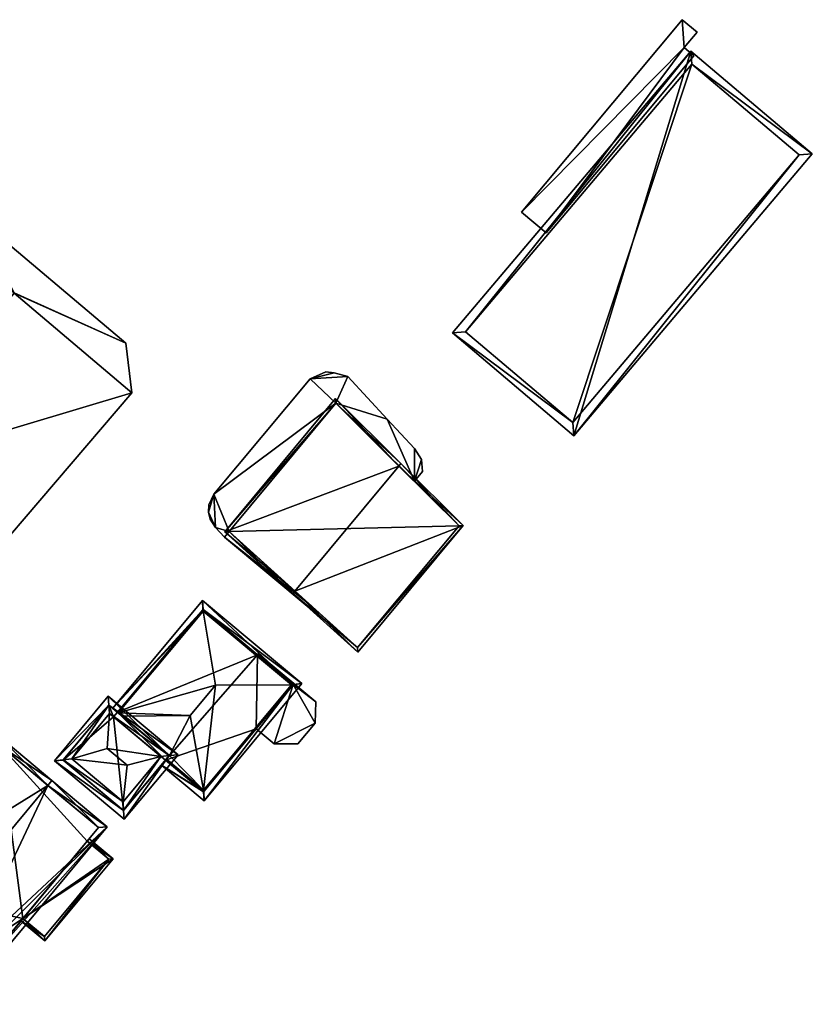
# Model space of a CAD drawing. Header units: inches. Extents: x 2523744 to 2528136, y 1148995 to 1152010.
# Tile 254 of 256: x 2528060 to 2528124, y 1151701 to 1151781. Entities that reach past the tile are written whole.
import ezdxf

# ---------------------------------------------------------------- set-up
doc = ezdxf.new("R2010")
doc.units = ezdxf.units.IN
doc.header["$MEASUREMENT"] = 0
for name, color, linetype in [('Flugdach', 10, 'Continuous'), ('Gebaeude Einzelhaus', 10, 'Continuous'), ('Offenes Gebaeude', 10, 'Continuous')]:
    doc.layers.add(name, color=color, linetype=linetype)

msp = doc.modelspace()

# ---------------------------------------------------------------- meshes
at = {"layer": 'Flugdach'}
mesh = msp.add_polyface(dxfattribs=at)
corners = [(2528047.409, 1151743.805, 379.104), (2528056.776, 1151735.84, 379.104), (2528069.156, 1151750.319, 379.104), (2528059.633, 1151758.386, 379.104), (2528068.664, 1151754.329, 379.104), (2528059.634, 1151758.388, 379.104), (2528056.32, 1151764.752, 379.104), (2528054.561, 1151762.642, 379.104), (2528068.664, 1151754.329, 379.004), (2528069.156, 1151750.319, 379.004), (2528056.32, 1151764.752, 379.004), (2528054.561, 1151762.642, 379.004), (2528047.409, 1151743.805, 379.004), (2528056.776, 1151735.84, 379.004), (2528059.633, 1151758.386, 379.004), (2528059.634, 1151758.388, 379.004)]
mesh.append_faces([[corners[k] for k in face] for face in [(5, 6, 7), (3, 4, 5), (5, 4, 6), (0, 2, 3), (3, 2, 4), (0, 1, 2)]], dxfattribs={"color": 13})
mesh.append_faces([[corners[k] for k in face] for face in [(10, 15, 11), (14, 9, 12), (12, 9, 13), (10, 8, 15), (15, 8, 14), (14, 8, 9), (2, 1, 9), (9, 1, 13), (13, 1, 12), (12, 1, 0), (10, 11, 6), (6, 11, 7), (6, 4, 10), (10, 4, 8), (4, 2, 8), (8, 2, 9)]], dxfattribs={"color": 41})
at = {"layer": 'Gebaeude Einzelhaus'}
mesh = msp.add_polyface(dxfattribs=at)
corners = [(2528114.421, 1151777.97, 377.995), (2528104.944, 1151746.836, 377.995), (2528124.254, 1151769.648, 377.995), (2528095.111, 1151755.16, 377.995), (2528114.509, 1151776.913, 377.995), (2528123.196, 1151769.56, 377.995), (2528096.169, 1151755.248, 377.995), (2528104.856, 1151747.894, 377.995), (2528114.509, 1151776.913, 371.172), (2528123.196, 1151769.56, 371.172), (2528096.169, 1151755.248, 371.172), (2528104.856, 1151747.894, 371.172)]
mesh.append_faces([[corners[k] for k in face] for face in [(1, 7, 5), (6, 7, 3), (3, 7, 1), (4, 6, 0), (0, 6, 3), (5, 4, 2), (1, 5, 2), (2, 4, 0), (3, 1, 0), (0, 1, 2)]], dxfattribs={"color": 13})
mesh.append_faces([[corners[k] for k in face] for face in [(8, 11, 10), (9, 11, 8), (5, 11, 9), (7, 11, 5), (10, 11, 6), (6, 11, 7), (8, 10, 4), (4, 10, 6), (9, 8, 5), (5, 8, 4)]], dxfattribs={"color": 41})
mesh = msp.add_polyface(dxfattribs=at)
corners = [(2528090.791, 1151744.384, 385.377), (2528085.653, 1151749.838, 379.334), (2528076.684, 1151739.061, 379.334), (2528090.951, 1151744.576, 385.377), (2528082.369, 1151734.266, 385.376), (2528082.209, 1151734.074, 385.376), (2528087.469, 1151729.325, 379.689), (2528095.995, 1151739.569, 379.689), (2528085.67, 1151749.468, 379.537), (2528095.656, 1151739.553, 379.89), (2528077.03, 1151739.086, 379.537), (2528087.443, 1151729.685, 379.89), (2528092.036, 1151743.148, 378.622), (2528092.036, 1151743.148, 378.522), (2528095.656, 1151739.553, 370.8), (2528085.67, 1151749.468, 370.8), (2528085.67, 1151749.468, 378.612), (2528085.67, 1151749.468, 378.712), (2528077.03, 1151739.086, 378.712), (2528077.03, 1151739.086, 370.8), (2528077.03, 1151739.086, 378.612), (2528083.667, 1151733.094, 378.522), (2528087.443, 1151729.685, 370.8), (2528083.667, 1151733.094, 378.622)]
mesh.append_faces([[corners[k] for k in face] for face in [(7, 11, 9), (6, 11, 7), (4, 11, 5), (10, 4, 5), (5, 11, 6), (8, 10, 2), (2, 10, 5), (1, 8, 2), (0, 8, 3), (9, 0, 3), (7, 9, 3), (3, 8, 1), (4, 7, 0), (0, 7, 3), (5, 6, 4), (4, 6, 7), (0, 2, 4), (4, 2, 5), (3, 1, 0), (0, 1, 2)]], dxfattribs={"color": 13})
mesh.append_faces([[corners[k] for k in face] for face in [(14, 22, 19), (14, 19, 15), (9, 11, 14), (14, 11, 22), (19, 21, 20), (23, 10, 18), (23, 4, 10), (21, 11, 23), (23, 11, 4), (19, 22, 21), (21, 22, 11), (15, 19, 16), (16, 19, 20), (10, 8, 18), (18, 8, 17), (8, 12, 17), (13, 15, 16), (13, 14, 15), (12, 9, 13), (13, 9, 14), (8, 0, 12), (12, 0, 9)]], dxfattribs={"color": 41})
mesh = msp.add_polyface(dxfattribs=at)
corners = [(2528074.975, 1151718.141, 384.385), (2528071.957, 1151720.66, 384.385), (2528071.881, 1151720.57, 383.957), (2528074.981, 1151718.034, 384.098), (2528071.561, 1151720.186, 382.134), (2528075.02, 1151717.3, 382.134), (2528074.925, 1151732.646, 384.385), (2528067.62, 1151724.788, 382.134), (2528068.003, 1151724.468, 384.095), (2528074.919, 1151732.754, 384.096), (2528074.881, 1151733.489, 382.134), (2528068.06, 1151724.42, 384.385), (2528082.926, 1151726.775, 382.134), (2528082.199, 1151726.682, 384.092), (2528082.09, 1151726.668, 384.385), (2528075.938, 1151726.646, 386.518), (2528073.895, 1151724.199, 386.518), (2528068.409, 1151724.129, 384.595), (2528072.206, 1151720.959, 384.595), (2528074.956, 1151718.004, 383.957), (2528082.223, 1151726.711, 383.954), (2528074.945, 1151732.785, 383.95), (2528079.341, 1151729.116, 379.496), (2528074.945, 1151732.785, 371.283), (2528082.223, 1151726.711, 379.496), (2528079.341, 1151729.116, 371.283), (2528068.003, 1151724.468, 371.283), (2528071.881, 1151720.57, 371.283), (2528074.956, 1151718.004, 371.283), (2528079.227, 1151723.121, 379.496), (2528079.227, 1151723.121, 371.283), (2528082.223, 1151726.711, 371.283), (2528067.678, 1151724.078, 371.283)]
mesh.append_faces([[corners[k] for k in face] for face in [(9, 10, 21), (12, 13, 20), (12, 21, 10), (12, 20, 21), (3, 5, 19), (13, 5, 3), (13, 12, 5), (10, 9, 7), (7, 9, 8), (4, 19, 5), (4, 2, 19), (18, 16, 17), (1, 0, 18), (18, 0, 16), (16, 11, 17), (16, 15, 11), (11, 15, 6), (0, 15, 16), (0, 14, 15), (14, 6, 15), (9, 13, 10), (10, 13, 12), (6, 14, 9), (9, 14, 13), (3, 14, 0), (5, 13, 3), (3, 13, 14), (5, 12, 13), (6, 8, 11), (10, 7, 9), (9, 7, 6), (6, 7, 8), (3, 4, 5), (0, 2, 3), (3, 2, 4), (0, 1, 2)]], dxfattribs={"color": 13})
mesh.append_faces([[corners[k] for k in face] for face in [(25, 26, 23), (25, 27, 26), (26, 27, 32), (25, 30, 27), (27, 30, 28), (25, 31, 30), (20, 29, 24), (29, 28, 30), (29, 19, 28), (29, 3, 19), (20, 13, 29), (29, 13, 3), (28, 19, 27), (27, 19, 2), (9, 21, 8), (8, 21, 26), (26, 21, 23), (23, 22, 25), (22, 20, 24), (23, 21, 22), (22, 21, 20)]], dxfattribs={"color": 41})
mesh = msp.add_polyface(dxfattribs=at)
corners = [(2528080.69, 1151721.9, 379.496), (2528082.598, 1151721.903, 379.496), (2528083.998, 1151723.58, 379.496), (2528082.223, 1151726.711, 379.496), (2528084.063, 1151725.296, 379.496), (2528079.4, 1151729.186, 379.496), (2528079.341, 1151729.116, 379.496), (2528079.227, 1151723.121, 379.496), (2528083.998, 1151723.58, 371.283), (2528082.598, 1151721.903, 371.283), (2528084.063, 1151725.296, 371.283), (2528079.4, 1151729.186, 371.283), (2528079.341, 1151729.116, 371.283), (2528080.69, 1151721.9, 371.283), (2528079.227, 1151723.121, 371.283), (2528082.223, 1151726.711, 371.283)]
mesh.append_faces([[corners[k] for k in face] for face in [(0, 3, 7), (3, 5, 6), (3, 4, 5), (0, 2, 3), (3, 2, 4), (0, 1, 2)]], dxfattribs={"color": 13})
mesh.append_faces([[corners[k] for k in face] for face in [(11, 15, 12), (15, 13, 14), (15, 8, 13), (13, 8, 9), (11, 10, 15), (15, 10, 8), (13, 0, 14), (14, 0, 7), (1, 0, 9), (9, 0, 13), (6, 5, 12), (12, 5, 11), (5, 4, 11), (11, 4, 10), (4, 2, 10), (10, 2, 8), (2, 1, 8), (8, 1, 9)]], dxfattribs={"color": 41})
mesh = msp.add_polyface(dxfattribs=at)
corners = [(2528072.196, 1151720.947, 386.757), (2528072.91, 1151721.023, 386.636), (2528067.25, 1151725.746, 386.636), (2528067.303, 1151725.03, 386.757), (2528067.354, 1151724.344, 386.873), (2528071.513, 1151720.874, 386.873), (2528068.555, 1151715.803, 386.636), (2528068.501, 1151716.518, 386.757), (2528068.45, 1151717.205, 386.873), (2528062.895, 1151720.526, 386.636), (2528063.609, 1151720.602, 386.757), (2528064.293, 1151720.675, 386.873), (2528068.78, 1151720.184, 392.325), (2528067.165, 1151721.533, 392.325), (2528067.314, 1151725.043, 386.753), (2528072.206, 1151720.959, 386.753), (2528063.599, 1151720.59, 386.753), (2528068.491, 1151716.506, 386.753), (2528068.409, 1151724.129, 384.595), (2528068.06, 1151724.42, 384.385), (2528068.003, 1151724.468, 384.095), (2528067.314, 1151725.043, 371.283), (2528072.206, 1151720.959, 384.595), (2528068.003, 1151724.468, 371.283), (2528063.599, 1151720.59, 371.283), (2528068.491, 1151716.506, 371.283), (2528071.957, 1151720.66, 384.385), (2528071.881, 1151720.57, 383.957), (2528071.881, 1151720.57, 371.283), (2528067.678, 1151724.078, 371.283)]
mesh.append_faces([[corners[k] for k in face] for face in [(17, 7, 6), (10, 16, 9), (9, 17, 6), (9, 16, 17), (10, 9, 3), (3, 9, 2), (1, 0, 15), (7, 0, 6), (6, 0, 1), (14, 1, 15), (3, 2, 14), (14, 2, 1), (4, 11, 13), (12, 11, 8), (12, 13, 11), (12, 5, 13), (13, 5, 4), (5, 12, 8), (7, 9, 6), (8, 10, 7), (7, 10, 9), (8, 11, 10), (3, 11, 4), (3, 10, 11), (2, 9, 3), (3, 9, 10), (7, 5, 8), (7, 0, 5), (7, 6, 0), (0, 6, 1), (0, 4, 5), (0, 3, 4), (0, 2, 3), (0, 1, 2)]], dxfattribs={"color": 13})
mesh.append_faces([[corners[k] for k in face] for face in [(23, 29, 21), (21, 29, 24), (24, 29, 25), (25, 29, 28), (27, 25, 28), (27, 17, 25), (26, 7, 27), (27, 7, 17), (22, 0, 26), (26, 0, 7), (22, 15, 0), (17, 16, 25), (25, 16, 24), (10, 24, 16), (10, 3, 24), (24, 3, 21), (3, 14, 21), (21, 20, 23), (18, 15, 22), (21, 14, 20), (20, 14, 19), (19, 14, 18), (18, 14, 15)]], dxfattribs={"color": 41})
mesh = msp.add_polyface(dxfattribs=at)
corners = [(2528048.918, 1151710.231, 381.458), (2528058.449, 1151722.459, 381.104), (2528045.694, 1151707.14, 381.104), (2528062.374, 1151718.54, 385.015), (2528062.694, 1151718.924, 385.015), (2528046.398, 1151707.204, 381.458), (2528046.078, 1151706.82, 381.458), (2528052.779, 1151707.017, 385.014), (2528053.219, 1151701.526, 382.822), (2528052.899, 1151701.142, 382.821), (2528053.284, 1151700.821, 382.536), (2528056.129, 1151704.239, 382.536), (2528067.17, 1151715.196, 381.696), (2528057.263, 1151703.296, 381.696), (2528055.739, 1151704.553, 382.821), (2528058.513, 1151721.755, 381.458), (2528056.064, 1151704.943, 382.821), (2528057.199, 1151704, 381.981), (2528066.466, 1151715.133, 381.981), (2528066.466, 1151715.133, 370.192), (2528058.513, 1151721.755, 370.192), (2528048.918, 1151710.231, 370.192), (2528046.398, 1151707.204, 370.192), (2528055.188, 1151703.89, 376.185), (2528056.064, 1151704.943, 370.192), (2528055.188, 1151703.89, 370.192), (2528053.219, 1151701.526, 376.185), (2528057.199, 1151704, 370.192), (2528060.342, 1151707.776, 377.489), (2528065.548, 1151714.03, 377.489), (2528060.342, 1151707.776, 370.192), (2528065.548, 1151714.03, 370.192), (2528053.219, 1151701.526, 370.192)]
mesh.append_faces([[corners[k] for k in face] for face in [(8, 10, 9), (14, 11, 8), (8, 11, 10), (12, 18, 4), (4, 18, 3), (11, 17, 13), (13, 17, 12), (12, 17, 18), (14, 16, 11), (11, 16, 17), (15, 4, 3), (0, 1, 15), (15, 1, 4), (6, 2, 5), (5, 2, 0), (0, 2, 1), (14, 3, 7), (14, 12, 3), (3, 12, 4), (8, 11, 14), (14, 11, 12), (12, 11, 13), (8, 10, 11), (8, 9, 10), (3, 0, 7), (0, 2, 5), (5, 2, 6), (4, 1, 3), (3, 1, 0), (0, 1, 2)]], dxfattribs={"color": 13})
mesh.append_faces([[corners[k] for k in face] for face in [(24, 30, 27), (30, 20, 31), (31, 20, 19), (25, 21, 24), (24, 21, 30), (30, 21, 20), (32, 22, 25), (25, 22, 21), (19, 29, 31), (28, 27, 30), (28, 17, 27), (19, 18, 29), (29, 18, 28), (28, 18, 17), (17, 24, 27), (17, 16, 24), (23, 8, 26), (23, 14, 8), (23, 16, 14), (25, 24, 23), (23, 24, 16), (0, 22, 5), (0, 21, 22), (0, 15, 21), (21, 15, 20), (15, 19, 20), (3, 18, 15), (15, 18, 19)]], dxfattribs={"color": 41})
mesh = msp.add_polyface(dxfattribs=at)
corners = [(2528060.342, 1151707.776, 377.489), (2528062.131, 1151705.961, 377.489), (2528067.658, 1151712.599, 377.489), (2528060.182, 1151707.584, 377.489), (2528065.548, 1151714.03, 377.489), (2528065.708, 1151714.222, 377.489), (2528062.099, 1151706.314, 377.489), (2528067.305, 1151712.566, 377.489), (2528065.548, 1151714.03, 370.192), (2528067.305, 1151712.566, 370.192), (2528060.342, 1151707.776, 370.192), (2528062.099, 1151706.314, 370.192)]
mesh.append_faces([[corners[k] for k in face] for face in [(2, 7, 5), (5, 7, 4), (6, 3, 0), (2, 1, 7), (7, 1, 6), (6, 1, 3), (0, 2, 4), (4, 2, 5), (3, 1, 0), (0, 1, 2)]], dxfattribs={"color": 13})
mesh.append_faces([[corners[k] for k in face] for face in [(9, 10, 8), (9, 11, 10), (7, 6, 9), (9, 6, 11), (11, 6, 10), (10, 6, 0), (9, 8, 7), (7, 8, 4)]], dxfattribs={"color": 41})
at = {"layer": 'Offenes Gebaeude'}
mesh = msp.add_polyface(dxfattribs=at)
corners = [(2528113.879, 1151778.246, 377.145), (2528102.705, 1151763.266, 377.145), (2528114.664, 1151777.591, 377.145), (2528114.926, 1151779.503, 377.145), (2528113.725, 1151780.505, 377.145), (2528100.718, 1151764.925, 377.145), (2528113.879, 1151778.246, 377.045), (2528114.664, 1151777.591, 377.045), (2528114.926, 1151779.503, 377.045), (2528113.725, 1151780.505, 377.045), (2528100.718, 1151764.925, 377.045), (2528102.705, 1151763.266, 377.045)]
mesh.append_faces([[corners[k] for k in face] for face in [(5, 1, 0), (4, 5, 0), (3, 4, 0), (0, 1, 2)]], dxfattribs={"color": 13})
mesh.append_faces([[corners[k] for k in face] for face in [(6, 11, 10), (6, 10, 9), (6, 9, 8), (7, 11, 6), (2, 11, 7), (1, 11, 2), (10, 11, 5), (5, 11, 1), (9, 10, 4), (4, 10, 5), (8, 9, 3), (3, 9, 4), (6, 8, 0), (0, 8, 3), (7, 6, 2), (2, 6, 0)]], dxfattribs={"color": 41})
mesh = msp.add_polyface(dxfattribs=at)
corners = [(2528075.374, 1151740.648, 378.735), (2528075.936, 1151739.411, 378.722), (2528075.814, 1151742.101, 378.741), (2528075.506, 1151740.081, 378.73), (2528092.036, 1151743.148, 378.622), (2528092.604, 1151744.925, 378.629), (2528092.043, 1151745.806, 378.639), (2528092.696, 1151743.941, 378.622), (2528089.831, 1151748.166, 378.671), (2528085.67, 1151749.468, 378.712), (2528086.663, 1151751.618, 378.717), (2528083.595, 1151751.449, 378.741), (2528077.03, 1151739.086, 378.712), (2528076.655, 1151738.629, 378.712), (2528083.667, 1151733.094, 378.622), (2528083.518, 1151732.916, 378.622), (2528085.541, 1151751.928, 378.729), (2528084.881, 1151751.994, 378.734), (2528075.406, 1151741.251, 378.739), (2528075.506, 1151740.081, 378.63), (2528075.936, 1151739.411, 378.622), (2528076.655, 1151738.629, 378.612), (2528083.518, 1151732.916, 378.522), (2528083.667, 1151733.094, 378.522), (2528092.036, 1151743.148, 378.522), (2528092.696, 1151743.941, 378.522), (2528092.604, 1151744.925, 378.529), (2528092.043, 1151745.806, 378.539), (2528089.831, 1151748.166, 378.571), (2528086.663, 1151751.618, 378.617), (2528085.541, 1151751.928, 378.629), (2528084.881, 1151751.994, 378.634), (2528083.595, 1151751.449, 378.641), (2528075.374, 1151740.648, 378.635), (2528075.814, 1151742.101, 378.641), (2528075.406, 1151741.251, 378.639), (2528077.03, 1151739.086, 378.612), (2528085.67, 1151749.468, 378.612)]
mesh.append_faces([[corners[k] for k in face] for face in [(2, 18, 0), (16, 17, 11), (10, 16, 11), (12, 13, 14), (14, 13, 15), (12, 1, 13), (9, 2, 12), (12, 2, 1), (9, 11, 2), (9, 10, 11), (4, 8, 9), (9, 8, 10), (4, 6, 8), (7, 5, 4), (4, 5, 6), (3, 1, 0), (0, 1, 2)]], dxfattribs={"color": 13})
mesh.append_faces([[corners[k] for k in face] for face in [(35, 34, 33), (31, 30, 32), (30, 29, 32), (24, 26, 25), (24, 27, 26), (37, 28, 24), (24, 28, 27), (37, 29, 28), (37, 32, 29), (36, 34, 37), (37, 34, 32), (36, 20, 34), (22, 21, 23), (23, 21, 36), (36, 21, 20), (20, 33, 34), (20, 19, 33), (0, 35, 33), (0, 18, 35), (18, 34, 35), (18, 2, 34), (2, 11, 34), (34, 11, 32), (3, 33, 19), (3, 0, 33), (11, 17, 32), (32, 17, 31), (17, 16, 31), (31, 16, 30), (16, 10, 30), (30, 10, 29), (10, 8, 29), (29, 8, 28), (8, 6, 28), (28, 6, 27), (6, 5, 27), (27, 5, 26), (5, 7, 26), (26, 7, 25), (25, 7, 24), (24, 7, 4), (22, 23, 15), (15, 23, 14), (15, 21, 22), (15, 13, 21), (13, 20, 21), (13, 1, 20), (1, 19, 20), (1, 3, 19)]], dxfattribs={"color": 41})

doc.saveas('drawing.dxf')
